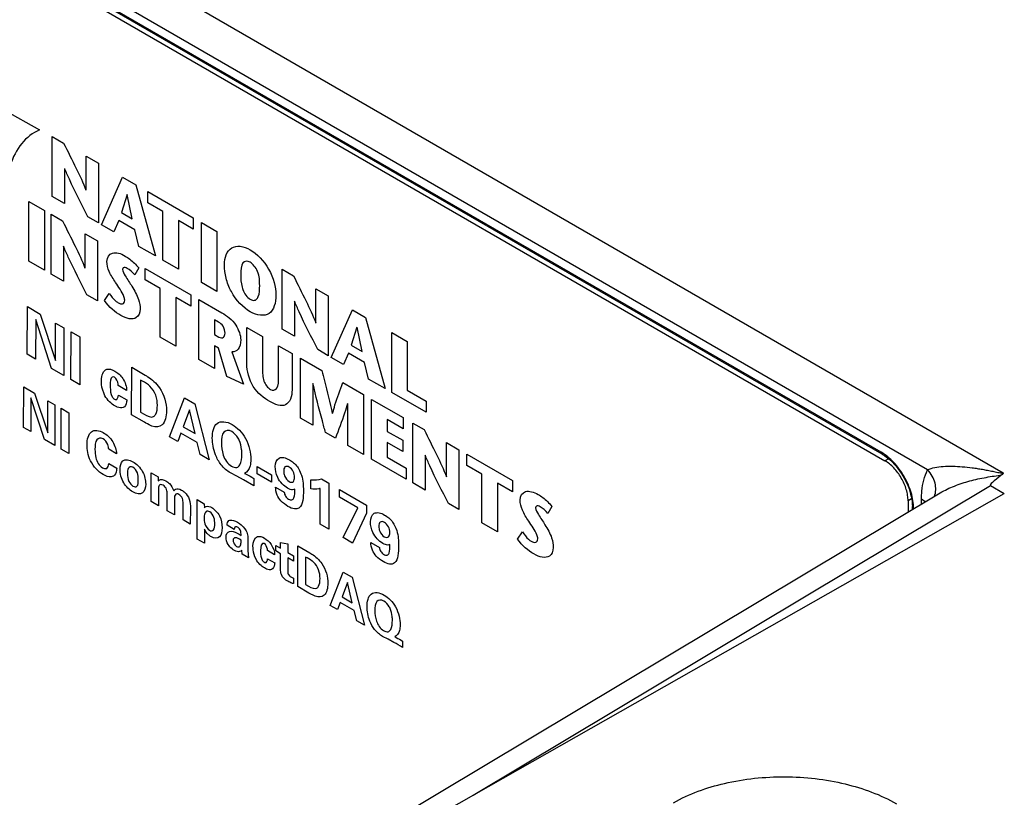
# Model space of a CAD drawing. Header units: inches. Extents: x 0 to 34, y 0 to 22.
# Tile 93 of 97: x 26.3 to 26.9, y 19.1 to 19.6. Entities that reach past the tile are written whole.
import ezdxf

# ---------------------------------------------------------------- set-up
doc = ezdxf.new("R2010")
doc.units = ezdxf.units.IN
doc.header["$LTSCALE"] = 1.87
doc.header["$MEASUREMENT"] = 0
doc.layers.get('0').update_dxf_attribs({"linetype": 'CONTINUOUS'})

msp = doc.modelspace()

# ---------------------------------------------------------------- linework, layer by layer
at = {"color": 7, "linetype": 'CONTINUOUS'}
for p, q in [((26.00945, 19.82616), (26.88902, 19.31831)), ((26.84347, 19.32001), (25.99875, 19.80774)), ((26.8155, 19.33065), (25.99828, 19.8025)), ((26.81601, 19.32952), (25.99879, 19.80138)), ((26.00436, 19.79517), (26.81778, 19.3255)), ((26.81994, 19.32675), (26.81778, 19.3255)), ((26.56984, 19.12428), (26.88131, 19.31051)), ((26.88131, 19.31051), (26.88964, 19.30571)), ((26.40295, 19.03822), (26.85109, 19.30617)), ((26.42322, 19.0411), (26.88964, 19.30571)), ((26.83386, 19.30264), (26.8317, 19.30139)), ((26.8317, 19.30139), (26.8317, 19.29458)), ((26.83979, 19.29941), (26.83979, 19.30234)), ((26.84206, 19.30077), (26.83979, 19.30234)), ((26.8343, 19.29613), (26.8343, 19.29804)), ((26.83502, 19.29656), (26.83502, 19.29684))]:
    msp.add_line(p, q, dxfattribs=at)
at = {"color": 40, "linetype": 'CONTINUOUS'}
for p, q in [((26.28732, 19.53668), (26.30884, 19.52467)), ((26.31646, 19.48466), (26.31646, 19.5207)), ((26.31646, 19.5207), (26.32328, 19.51676)), ((26.33684, 19.48829), (26.33684, 19.50893)), ((26.33684, 19.50893), (26.34424, 19.50466)), ((26.34424, 19.50466), (26.34424, 19.46863)), ((26.32386, 19.50149), (26.32386, 19.48039)), ((26.34613, 19.46754), (26.35883, 19.49624)), ((26.35883, 19.49624), (26.36672, 19.49168)), ((26.36672, 19.49168), (26.37858, 19.4488)), ((26.36151, 19.48584), (26.35807, 19.47495)), ((26.36463, 19.47116), (26.3616, 19.48579)), ((26.37397, 19.48075), (26.37397, 19.4875)), ((26.37397, 19.4875), (26.40139, 19.47167)), ((26.30238, 19.44557), (26.30238, 19.4816)), ((26.30238, 19.4816), (26.31179, 19.47617)), ((26.32386, 19.48039), (26.31646, 19.48466)), ((26.38297, 19.47555), (26.37397, 19.48075)), ((26.31179, 19.47617), (26.31179, 19.44014)), ((26.31584, 19.4378), (26.31584, 19.47384)), ((26.31584, 19.47384), (26.32266, 19.4699)), ((26.35807, 19.47495), (26.36463, 19.47116)), ((26.38297, 19.44626), (26.38297, 19.47555)), ((26.34424, 19.46863), (26.33795, 19.47226)), ((26.35348, 19.46329), (26.34613, 19.46754)), ((26.35647, 19.47016), (26.35348, 19.46329)), ((26.36614, 19.46457), (26.35647, 19.47016)), ((26.39238, 19.47012), (26.39238, 19.44083)), ((26.40139, 19.46492), (26.39238, 19.47012)), ((26.40139, 19.47167), (26.40139, 19.46492)), ((26.40621, 19.43285), (26.40621, 19.46888)), ((26.40621, 19.46888), (26.41561, 19.46345)), ((26.33621, 19.44143), (26.33621, 19.46207)), ((26.33621, 19.46207), (26.34361, 19.4578)), ((26.36859, 19.45456), (26.36614, 19.46457)), ((26.41561, 19.46345), (26.41561, 19.42742)), ((26.34361, 19.4578), (26.34361, 19.42176)), ((26.32323, 19.45463), (26.32323, 19.43353)), ((26.37858, 19.4488), (26.36859, 19.45456)), ((26.31179, 19.44014), (26.30238, 19.44557)), ((26.39238, 19.44083), (26.38297, 19.44626)), ((26.32323, 19.43353), (26.31584, 19.4378)), ((26.36849, 19.44161), (26.36608, 19.43734)), ((26.3724, 19.43443), (26.3724, 19.44118)), ((26.3724, 19.44118), (26.39982, 19.42535)), ((26.45483, 19.40477), (26.45483, 19.44081)), ((26.45483, 19.44081), (26.46165, 19.43687)), ((26.38141, 19.42923), (26.3724, 19.43443)), ((26.41561, 19.42742), (26.40621, 19.43285)), ((26.34794, 19.42192), (26.35079, 19.42624)), ((26.38141, 19.39994), (26.38141, 19.42923)), ((26.4752, 19.4084), (26.4752, 19.42905)), ((26.4752, 19.42905), (26.4826, 19.42477)), ((26.34361, 19.42176), (26.33732, 19.42539)), ((26.39081, 19.4238), (26.39081, 19.39451)), ((26.39982, 19.4186), (26.39081, 19.4238)), ((26.39982, 19.42535), (26.39982, 19.4186)), ((26.40466, 19.38651), (26.40466, 19.42255)), ((26.40466, 19.42255), (26.41857, 19.41452)), ((26.46223, 19.4216), (26.46223, 19.4005)), ((26.4826, 19.42477), (26.4826, 19.38874)), ((26.30141, 19.38962), (26.30147, 19.4183)), ((26.30147, 19.4183), (26.30918, 19.41383)), ((26.30918, 19.41383), (26.31845, 19.38585)), ((26.48447, 19.38766), (26.49717, 19.41636)), ((26.49717, 19.41636), (26.50506, 19.4118)), ((26.30648, 19.41051), (26.30643, 19.38671)), ((26.31606, 19.38113), (26.30648, 19.41051)), ((26.31845, 19.38585), (26.31849, 19.40842)), ((26.31849, 19.40842), (26.32345, 19.40555)), ((26.41407, 19.41037), (26.41407, 19.40152)), ((26.41657, 19.40893), (26.41407, 19.41037)), ((26.50506, 19.4118), (26.51692, 19.36892)), ((26.32345, 19.40555), (26.32339, 19.37687)), ((26.32774, 19.37435), (26.3278, 19.4031)), ((26.3278, 19.4031), (26.33313, 19.40001)), ((26.43361, 19.38376), (26.43361, 19.40579)), ((26.43361, 19.40579), (26.44302, 19.40036)), ((26.46223, 19.4005), (26.45483, 19.40477)), ((26.49985, 19.40596), (26.49642, 19.39507)), ((26.50297, 19.39129), (26.49994, 19.40591)), ((26.5208, 19.36668), (26.5208, 19.40272)), ((26.5208, 19.40272), (26.5302, 19.39729)), ((26.33313, 19.40001), (26.33307, 19.37126)), ((26.39081, 19.39451), (26.38141, 19.39994)), ((26.41407, 19.40152), (26.41674, 19.39997)), ((26.44302, 19.40036), (26.44302, 19.38152)), ((26.5302, 19.39729), (26.5302, 19.368)), ((26.41407, 19.39472), (26.41407, 19.38108)), ((26.41652, 19.39331), (26.41407, 19.39472)), ((26.42147, 19.37619), (26.41652, 19.39331)), ((26.42464, 19.39099), (26.43155, 19.37156)), ((26.45273, 19.37606), (26.45273, 19.39475)), ((26.45273, 19.39475), (26.46085, 19.39006)), ((26.46085, 19.39006), (26.46085, 19.36829)), ((26.4826, 19.38874), (26.47632, 19.39237)), ((26.49481, 19.39028), (26.49182, 19.38341)), ((26.50448, 19.3847), (26.49481, 19.39028)), ((26.49642, 19.39507), (26.50297, 19.39129)), ((26.30643, 19.38671), (26.30141, 19.38962)), ((26.41407, 19.38108), (26.40466, 19.38651)), ((26.46594, 19.35113), (26.46594, 19.38717)), ((26.46594, 19.38717), (26.47869, 19.3798)), ((26.49182, 19.38341), (26.48447, 19.38766)), ((26.50694, 19.37469), (26.50448, 19.3847)), ((26.32339, 19.37687), (26.31606, 19.38113)), ((26.36421, 19.35319), (26.36427, 19.38179)), ((26.36427, 19.38179), (26.37249, 19.37698)), ((26.33307, 19.37126), (26.32774, 19.37435)), ((26.36966, 19.37401), (26.36962, 19.35478)), ((26.43155, 19.37156), (26.42147, 19.37619)), ((26.49131, 19.37252), (26.50379, 19.36531)), ((26.51692, 19.36892), (26.50694, 19.37469)), ((26.29921, 19.34554), (26.29926, 19.37009)), ((26.29926, 19.37009), (26.30586, 19.36627)), ((26.30586, 19.36627), (26.3138, 19.34231)), ((26.36122, 19.36787), (26.35623, 19.37076)), ((26.47334, 19.37208), (26.47334, 19.34686)), ((26.54162, 19.35466), (26.5208, 19.36668)), ((26.5302, 19.368), (26.54162, 19.36141)), ((26.30355, 19.36342), (26.30351, 19.34305)), ((26.31175, 19.33826), (26.30355, 19.36342)), ((26.3138, 19.34231), (26.31384, 19.36164)), ((26.31384, 19.36164), (26.31808, 19.35918)), ((26.35629, 19.36505), (26.36131, 19.36214)), ((26.38697, 19.33999), (26.396, 19.36346)), ((26.396, 19.36346), (26.40233, 19.35979)), ((26.50379, 19.36531), (26.50379, 19.32928)), ((26.50872, 19.32643), (26.50872, 19.36247)), ((26.50872, 19.36247), (26.52767, 19.35153)), ((26.54162, 19.36141), (26.54162, 19.35466)), ((26.31808, 19.35918), (26.31803, 19.33463)), ((26.32178, 19.33245), (26.32183, 19.35707)), ((26.32183, 19.35707), (26.3264, 19.35442)), ((26.3264, 19.35442), (26.32634, 19.3298)), ((26.36962, 19.35478), (26.37172, 19.35348)), ((26.39902, 19.35607), (26.39531, 19.34599)), ((26.40243, 19.34186), (26.39902, 19.35607)), ((26.40233, 19.35979), (26.4109, 19.3261)), ((26.49438, 19.33471), (26.49438, 19.35993)), ((26.37195, 19.3487), (26.36421, 19.35319)), ((26.47334, 19.34686), (26.46594, 19.35113)), ((26.51812, 19.35029), (26.51812, 19.34319)), ((26.52767, 19.34478), (26.51812, 19.35029)), ((26.52767, 19.35153), (26.52767, 19.34478)), ((26.30351, 19.34305), (26.29921, 19.34554)), ((26.39531, 19.34599), (26.40243, 19.34186)), ((26.51812, 19.34319), (26.52744, 19.33781)), ((26.5335, 19.31212), (26.5335, 19.34816)), ((26.5335, 19.34816), (26.54032, 19.34422)), ((26.31803, 19.33463), (26.31175, 19.33826)), ((26.39205, 19.33704), (26.38697, 19.33999)), ((26.39392, 19.34215), (26.39205, 19.33704)), ((26.40376, 19.33644), (26.39392, 19.34215)), ((26.48689, 19.33903), (26.48096, 19.34246)), ((26.52744, 19.33781), (26.52744, 19.33106)), ((26.32634, 19.3298), (26.32178, 19.33245)), ((26.3551, 19.32967), (26.35044, 19.33238)), ((26.40554, 19.32921), (26.40376, 19.33644)), ((26.50379, 19.32928), (26.49438, 19.33471)), ((26.51812, 19.33644), (26.51812, 19.32775)), ((26.52744, 19.33106), (26.51812, 19.33644)), ((26.55387, 19.31575), (26.55387, 19.3364)), ((26.55387, 19.3364), (26.56128, 19.33212)), ((26.56128, 19.33212), (26.56128, 19.29609)), ((26.4109, 19.3261), (26.40554, 19.32921)), ((26.52958, 19.31438), (26.50872, 19.32643)), ((26.51812, 19.32775), (26.52958, 19.32113)), ((26.5409, 19.32895), (26.5409, 19.30785)), ((26.56605, 19.32262), (26.56605, 19.32937)), ((26.56605, 19.32937), (26.59347, 19.31354)), ((26.35046, 19.32377), (26.35526, 19.32098)), ((26.43988, 19.31755), (26.43989, 19.32203)), ((26.43989, 19.32203), (26.44842, 19.31708)), ((26.52958, 19.32113), (26.52958, 19.31438)), ((26.57506, 19.31742), (26.56605, 19.32262)), ((26.37594, 19.3182), (26.38015, 19.31575)), ((26.37608, 19.31489), (26.37594, 19.3182)), ((26.37605, 19.30096), (26.37608, 19.31489)), ((26.38015, 19.31575), (26.38029, 19.31346)), ((26.42764, 19.31619), (26.42371, 19.31823)), ((26.43166, 19.31406), (26.42764, 19.31619)), ((26.43778, 19.31043), (26.43166, 19.31406)), ((26.43779, 19.31491), (26.43778, 19.31043)), ((26.44841, 19.3126), (26.43988, 19.31755)), ((26.44842, 19.31708), (26.44841, 19.3126)), ((26.47222, 19.30856), (26.47222, 19.31407)), ((26.4786, 19.31455), (26.48303, 19.31197)), ((26.57506, 19.28813), (26.57506, 19.31742)), ((26.59347, 19.31354), (26.59347, 19.30679)), ((26.38046, 19.3085), (26.38044, 19.29842)), ((26.45095, 19.30962), (26.45614, 19.30661)), ((26.47778, 19.2873), (26.47783, 19.30884)), ((26.48303, 19.31197), (26.48298, 19.28429)), ((26.48934, 19.30367), (26.48935, 19.30827)), ((26.48935, 19.30827), (26.50562, 19.29883)), ((26.5409, 19.30785), (26.5335, 19.31212)), ((26.58447, 19.31199), (26.58447, 19.2827)), ((26.59347, 19.30679), (26.58447, 19.31199)), ((26.38562, 19.29541), (26.38564, 19.3056)), ((26.39003, 19.30146), (26.39001, 19.29286)), ((26.40361, 19.27837), (26.40366, 19.30211)), ((26.40366, 19.30211), (26.4079, 19.29965)), ((26.50038, 19.29726), (26.48934, 19.30367)), ((26.38044, 19.29842), (26.37605, 19.30096)), ((26.39001, 19.29286), (26.38562, 19.29541)), ((26.39519, 19.28986), (26.39521, 19.29994)), ((26.3996, 19.29699), (26.39958, 19.28731)), ((26.4079, 19.29965), (26.40802, 19.29714)), ((26.49156, 19.27931), (26.50038, 19.29726)), ((26.50562, 19.29883), (26.50561, 19.29391)), ((26.56128, 19.29609), (26.55499, 19.29971)), ((26.6172, 19.29804), (26.61479, 19.29377)), ((26.39958, 19.28731), (26.39519, 19.28986)), ((26.50561, 19.29391), (26.49731, 19.27597)), ((26.40808, 19.28435), (26.40806, 19.2758)), ((26.42604, 19.2842), (26.42177, 19.28668)), ((26.48298, 19.28429), (26.47778, 19.2873)), ((26.58447, 19.2827), (26.57506, 19.28813)), ((26.40806, 19.2758), (26.40361, 19.27837)), ((26.43016, 19.28058), (26.42996, 19.28298)), ((26.43428, 19.27843), (26.4343, 19.27152)), ((26.49731, 19.27597), (26.49156, 19.27931)), ((26.59664, 19.27835), (26.5995, 19.28268)), ((26.4307, 19.26926), (26.43056, 19.27169)), ((26.4343, 19.27152), (26.43464, 19.26697)), ((26.45031, 19.26896), (26.44604, 19.27144)), ((26.45103, 19.2712), (26.45104, 19.27453)), ((26.45104, 19.27453), (26.45389, 19.27287)), ((26.45389, 19.27287), (26.4539, 19.27623)), ((26.4539, 19.27623), (26.45823, 19.27555)), ((26.45823, 19.27555), (26.45823, 19.27035)), ((26.46435, 19.24973), (26.4644, 19.27422)), ((26.4644, 19.27422), (26.47144, 19.27011)), ((26.50828, 19.27636), (26.51347, 19.27334)), ((26.43464, 19.26697), (26.4307, 19.26926)), ((26.44609, 19.26655), (26.45039, 19.26406)), ((26.45389, 19.26954), (26.45103, 19.2712)), ((26.45387, 19.26013), (26.45389, 19.26954)), ((26.45822, 19.26703), (26.4582, 19.25929)), ((26.46175, 19.26498), (26.45822, 19.26703)), ((26.45823, 19.27035), (26.46176, 19.26831)), ((26.46176, 19.26831), (26.46175, 19.26498)), ((26.46901, 19.26756), (26.46898, 19.25109)), ((26.46017, 19.25559), (26.46164, 19.25484)), ((26.46164, 19.25484), (26.46163, 19.25155)), ((26.48385, 19.23842), (26.49159, 19.25851)), ((26.49159, 19.25851), (26.49701, 19.25537)), ((26.49701, 19.25537), (26.50435, 19.22653)), ((26.47097, 19.24589), (26.46435, 19.24973)), ((26.46898, 19.25109), (26.47078, 19.24998)), ((26.49417, 19.25219), (26.491, 19.24355)), ((26.49709, 19.24002), (26.49417, 19.25219)), ((26.4748, 19.24394), (26.47097, 19.24589)), ((26.491, 19.24355), (26.49709, 19.24002)), ((26.48821, 19.23589), (26.48385, 19.23842)), ((26.48981, 19.24026), (26.48821, 19.23589)), ((26.49824, 19.23538), (26.48981, 19.24026)), ((26.49976, 19.22919), (26.49824, 19.23538)), ((26.50435, 19.22653), (26.49976, 19.22919)), ((26.5187, 19.21803), (26.51534, 19.21978)), ((26.52215, 19.2162), (26.5187, 19.21803)), ((26.5274, 19.21693), (26.52739, 19.21309))]:
    msp.add_line(p, q, dxfattribs=at)
at = {"color": 7, "linetype": 'CONTINUOUS'}
msp.add_lwpolyline([(26.81601, 19.32952), (26.81635, 19.32932), (26.81753, 19.32857), (26.81871, 19.32773), (26.81989, 19.32679), (26.82107, 19.32576), (26.82223, 19.32465), (26.82337, 19.32346), (26.82448, 19.32219), (26.82556, 19.32086), (26.8266, 19.31946), (26.82759, 19.31801), (26.82853, 19.31651), (26.82941, 19.31498), (26.83023, 19.31341), (26.83098, 19.31183), (26.83166, 19.31023), (26.83227, 19.30863), (26.8328, 19.30703), (26.83325, 19.30545), (26.83362, 19.30389), (26.83391, 19.30236), (26.83412, 19.30087), (26.83425, 19.29943), (26.8343, 19.29804)], dxfattribs=at)
at = {"color": 40, "linetype": 'CONTINUOUS'}
msp.add_arc((26.37197, 18.9571), 0.29948, 58.73679, 59.90269, dxfattribs=at)
at = {"color": 7, "linetype": 'CONTINUOUS'}
msp.add_ellipse((30.01565, 21.15239), major_axis=(3.13443, 1.84179), ratio=0.007693, start_param=3.069133, end_param=3.145956, dxfattribs=at)
at = {"color": 40, "linetype": 'CONTINUOUS'}
for points in [[(26.30884, 19.52467), (26.30061, 19.52112), (26.29423, 19.51336), (26.29111, 19.50306)], [(26.36608, 19.43734), (26.36473, 19.43906), (26.36307, 19.44041), (26.36149, 19.44132)], [(26.4211, 19.43549), (26.42043, 19.4382), (26.42011, 19.44087), (26.42011, 19.44325)], [(26.42992, 19.43758), (26.42992, 19.43518), (26.43001, 19.4326), (26.43076, 19.42991)], [(26.44049, 19.42429), (26.44125, 19.42611), (26.44133, 19.42859), (26.44133, 19.43099)], [(26.35774, 19.41296), (26.35434, 19.41493), (26.35059, 19.41792), (26.34794, 19.42192)], [(26.45114, 19.42533), (26.45114, 19.42295), (26.45083, 19.42065), (26.45015, 19.41871)], [(26.38105, 19.36943), (26.3839, 19.36535), (26.38526, 19.35981), (26.38526, 19.35571)], [(26.35411, 19.35854), (26.35199, 19.35976), (26.3496, 19.36198), (26.3482, 19.36463)], [(26.35257, 19.36403), (26.35291, 19.36342), (26.35345, 19.36285), (26.35394, 19.36256)], [(26.37172, 19.35348), (26.37373, 19.35232), (26.37608, 19.3513), (26.3775, 19.35211)], [(26.47222, 19.31407), (26.47447, 19.31389), (26.47662, 19.31404), (26.4786, 19.31455)], [(26.39887, 19.30248), (26.39964, 19.30057), (26.3996, 19.2987), (26.3996, 19.29699)], [(26.61479, 19.29377), (26.61344, 19.29549), (26.61178, 19.29684), (26.6102, 19.29775)], [(26.42346, 19.28974), (26.42472, 19.29006), (26.42641, 19.28942), (26.42797, 19.28852)], [(26.42637, 19.28554), (26.42612, 19.28524), (26.42604, 19.28472), (26.42604, 19.2842)], [(26.42802, 19.28553), (26.4274, 19.28589), (26.42672, 19.28592), (26.42637, 19.28554)], [(26.4224, 19.27503), (26.42157, 19.27646), (26.4211, 19.2782), (26.42111, 19.27955)], [(26.60645, 19.26939), (26.60305, 19.27136), (26.5993, 19.27436), (26.59664, 19.27835)], [(26.42746, 19.27399), (26.42815, 19.2736), (26.42887, 19.27357), (26.42932, 19.2739)], [(26.44413, 19.27571), (26.44238, 19.27673), (26.44183, 19.2736), (26.44183, 19.27157)], [(26.44422, 19.26097), (26.44241, 19.26202), (26.44036, 19.26392), (26.43916, 19.26618)], [(26.4429, 19.26568), (26.44319, 19.26515), (26.44365, 19.26466), (26.44408, 19.26442)], [(26.47877, 19.26364), (26.48121, 19.26014), (26.48237, 19.2554), (26.48237, 19.25189)], [(26.47078, 19.24998), (26.4725, 19.24899), (26.47451, 19.24811), (26.47573, 19.24881)]]:
    msp.add_open_spline(points, degree=3, dxfattribs=at)
for points, knots in [([(26.32328, 19.51676), (26.32583, 19.51168), (26.3305, 19.50229), (26.33515, 19.49277), (26.33675, 19.48834)], [0, 0, 0, 0, 0.540196, 1, 1, 1, 1]), ([(26.33795, 19.47226), (26.33414, 19.47979), (26.32913, 19.48942), (26.3248, 19.49926), (26.32395, 19.50144)], [0, 0, 0, 0, 0.779702, 1, 1, 1, 1]), ([(26.32266, 19.4699), (26.3252, 19.46482), (26.32987, 19.45543), (26.33452, 19.44591), (26.33612, 19.44148)], [0, 0, 0, 0, 0.540196, 1, 1, 1, 1]), ([(26.42011, 19.44325), (26.42011, 19.44787), (26.42317, 19.45587), (26.43161, 19.45483), (26.43563, 19.45251)], [0, 0, 0, 0, 0.499267, 1, 1, 1, 1]), ([(26.33732, 19.42539), (26.33351, 19.43292), (26.32851, 19.44256), (26.32417, 19.4524), (26.32332, 19.45458)], [0, 0, 0, 0, 0.779699, 1, 1, 1, 1]), ([(26.34941, 19.44537), (26.34941, 19.44801), (26.35241, 19.45202), (26.35766, 19.45028), (26.36033, 19.44874)], [0, 0, 0, 0, 0.46208, 1, 1, 1, 1]), ([(26.43563, 19.45251), (26.43964, 19.4502), (26.44808, 19.44149), (26.45114, 19.42995), (26.45114, 19.42533)], [0, 0, 0, 0, 0.500736, 1, 1, 1, 1]), ([(26.35458, 19.43275), (26.35323, 19.4349), (26.35046, 19.43891), (26.34941, 19.44354), (26.34941, 19.44537)], [0, 0, 0, 0, 0.531712, 1, 1, 1, 1]), ([(26.36033, 19.44874), (26.36127, 19.4482), (26.36408, 19.44628), (26.36688, 19.44369), (26.36849, 19.44161)], [0, 0, 0, 0, 0.330976, 1, 1, 1, 1]), ([(26.43563, 19.445), (26.43394, 19.44597), (26.42996, 19.44519), (26.42992, 19.44022), (26.42992, 19.43758)], [0, 0, 0, 0, 0.424898, 1, 1, 1, 1]), ([(26.44133, 19.43099), (26.44133, 19.43363), (26.44129, 19.43865), (26.43731, 19.44402), (26.43563, 19.445)], [0, 0, 0, 0, 0.575102, 1, 1, 1, 1]), ([(26.36149, 19.44132), (26.36108, 19.44156), (26.35991, 19.44217), (26.35872, 19.44161), (26.35872, 19.44071)], [0, 0, 0, 0, 0.339928, 1, 1, 1, 1]), ([(26.35872, 19.44071), (26.35872, 19.43952), (26.36105, 19.43562), (26.36311, 19.43264), (26.36439, 19.43054)], [0, 0, 0, 0, 0.371998, 1, 1, 1, 1]), ([(26.36006, 19.42212), (26.36006, 19.42283), (26.35903, 19.42673), (26.3563, 19.43003), (26.35458, 19.43275)], [0, 0, 0, 0, 0.211467, 1, 1, 1, 1]), ([(26.43563, 19.41524), (26.43152, 19.41761), (26.42488, 19.4244), (26.42178, 19.43273), (26.4211, 19.43549)], [0, 0, 0, 0, 0.662489, 1, 1, 1, 1]), ([(26.46165, 19.43687), (26.4642, 19.43179), (26.46886, 19.4224), (26.47351, 19.41288), (26.47511, 19.40845)], [0, 0, 0, 0, 0.540196, 1, 1, 1, 1]), ([(26.35079, 19.42624), (26.35191, 19.4246), (26.35364, 19.42236), (26.3556, 19.42094), (26.35614, 19.42063)], [0, 0, 0, 0, 0.726527, 1, 1, 1, 1]), ([(26.36439, 19.43054), (26.36592, 19.428), (26.36861, 19.42337), (26.36938, 19.41862), (26.36938, 19.41685)], [0, 0, 0, 0, 0.577611, 1, 1, 1, 1]), ([(26.43076, 19.42991), (26.43089, 19.42945), (26.43141, 19.42782), (26.43279, 19.42492), (26.43471, 19.42329), (26.43563, 19.42276)], [0, 0, 0, 0, 0.162503, 0.577336, 1, 1, 1, 1]), ([(26.35614, 19.42063), (26.35706, 19.4201), (26.35906, 19.41937), (26.36006, 19.42105), (26.36006, 19.42212)], [0, 0, 0, 0, 0.497601, 1, 1, 1, 1]), ([(26.43563, 19.42276), (26.43655, 19.42223), (26.43846, 19.42165), (26.43985, 19.42295), (26.44037, 19.42398), (26.44049, 19.42429)], [0, 0, 0, 0, 0.422664, 0.837497, 1, 1, 1, 1]), ([(26.47632, 19.39237), (26.4725, 19.3999), (26.4675, 19.40953), (26.46317, 19.41937), (26.46232, 19.42155)], [0, 0, 0, 0, 0.779687, 1, 1, 1, 1]), ([(26.36938, 19.41685), (26.36938, 19.41451), (26.36701, 19.40956), (26.36107, 19.41104), (26.35774, 19.41296)], [0, 0, 0, 0, 0.378613, 1, 1, 1, 1]), ([(26.41857, 19.41452), (26.42148, 19.41284), (26.42725, 19.40877), (26.4299, 19.40095), (26.4299, 19.39835)], [0, 0, 0, 0, 0.563614, 1, 1, 1, 1]), ([(26.45015, 19.41871), (26.44947, 19.41674), (26.44638, 19.41199), (26.43973, 19.41287), (26.43563, 19.41524)], [0, 0, 0, 0, 0.337527, 1, 1, 1, 1]), ([(26.42049, 19.40224), (26.42049, 19.40351), (26.4198, 19.40664), (26.4175, 19.40839), (26.41657, 19.40893)], [0, 0, 0, 0, 0.539262, 1, 1, 1, 1]), ([(26.41674, 19.39997), (26.41777, 19.39938), (26.4198, 19.39926), (26.42049, 19.40119), (26.42049, 19.40224)], [0, 0, 0, 0, 0.531638, 1, 1, 1, 1]), ([(26.4299, 19.39835), (26.4299, 19.39606), (26.42907, 19.39214), (26.42611, 19.39098), (26.42464, 19.39099)], [0, 0, 0, 0, 0.546985, 1, 1, 1, 1]), ([(26.34601, 19.3738), (26.34602, 19.37692), (26.34772, 19.38178), (26.35243, 19.38048), (26.35415, 19.37948)], [0, 0, 0, 0, 0.611738, 1, 1, 1, 1]), ([(26.35415, 19.37948), (26.35581, 19.37852), (26.35957, 19.37531), (26.36121, 19.37001), (26.36122, 19.36787)], [0, 0, 0, 0, 0.473019, 1, 1, 1, 1]), ([(26.44739, 19.36118), (26.44396, 19.36316), (26.43608, 19.36913), (26.43361, 19.37969), (26.43361, 19.38376)], [0, 0, 0, 0, 0.493059, 1, 1, 1, 1]), ([(26.44302, 19.38152), (26.44302, 19.38007), (26.44309, 19.37746), (26.44365, 19.37371), (26.4453, 19.37025), (26.447, 19.36892), (26.44783, 19.36844)], [0, 0, 0, 0, 0.329093, 0.581891, 0.781441, 1, 1, 1, 1]), ([(26.47869, 19.3798), (26.47923, 19.37777), (26.48151, 19.36912), (26.48364, 19.36048), (26.48506, 19.35394)], [0, 0, 0, 0, 0.235723, 1, 1, 1, 1]), ([(26.3482, 19.36463), (26.34705, 19.36682), (26.34613, 19.37017), (26.34601, 19.37303), (26.34601, 19.3738)], [0, 0, 0, 0, 0.724638, 1, 1, 1, 1]), ([(26.35401, 19.37575), (26.35349, 19.37605), (26.35126, 19.37609), (26.35131, 19.37288), (26.35131, 19.37092)], [0, 0, 0, 0, 0.233879, 1, 1, 1, 1]), ([(26.35623, 19.37076), (26.35621, 19.37107), (26.3561, 19.37262), (26.35509, 19.37512), (26.35401, 19.37575)], [0, 0, 0, 0, 0.191827, 1, 1, 1, 1]), ([(26.37523, 19.37039), (26.37493, 19.37065), (26.37311, 19.37218), (26.37122, 19.37319), (26.36966, 19.37401)], [0, 0, 0, 0, 0.165732, 1, 1, 1, 1]), ([(26.37249, 19.37698), (26.37299, 19.37669), (26.37594, 19.3749), (26.37907, 19.37227), (26.38105, 19.36943)], [0, 0, 0, 0, 0.168413, 1, 1, 1, 1]), ([(26.44783, 19.36844), (26.44926, 19.36762), (26.45281, 19.36875), (26.45273, 19.37342), (26.45273, 19.37606)], [0, 0, 0, 0, 0.384379, 1, 1, 1, 1]), ([(26.48516, 19.35389), (26.48564, 19.35563), (26.48751, 19.36202), (26.48971, 19.36808), (26.49131, 19.37252)], [0, 0, 0, 0, 0.27066, 1, 1, 1, 1]), ([(26.35131, 19.37092), (26.35131, 19.37051), (26.35138, 19.36838), (26.35157, 19.36587), (26.35257, 19.36403)], [0, 0, 0, 0, 0.19266, 1, 1, 1, 1]), ([(26.37975, 19.3589), (26.37976, 19.36079), (26.37939, 19.36482), (26.37669, 19.36907), (26.37523, 19.37039)], [0, 0, 0, 0, 0.519479, 1, 1, 1, 1]), ([(26.46085, 19.36829), (26.46085, 19.36416), (26.45826, 19.35679), (26.45067, 19.35929), (26.44739, 19.36118)], [0, 0, 0, 0, 0.521278, 1, 1, 1, 1]), ([(26.48096, 19.34246), (26.48033, 19.3448), (26.47764, 19.35469), (26.47512, 19.36456), (26.47343, 19.37203)], [0, 0, 0, 0, 0.237351, 1, 1, 1, 1]), ([(26.35394, 19.36256), (26.35414, 19.36245), (26.35559, 19.36184), (26.35621, 19.36368), (26.35629, 19.36505)], [0, 0, 0, 0, 0.134405, 1, 1, 1, 1]), ([(26.36131, 19.36214), (26.36129, 19.36171), (26.36118, 19.35961), (26.36022, 19.35798), (26.35906, 19.35753)], [0, 0, 0, 0, 0.200055, 1, 1, 1, 1]), ([(26.35906, 19.35753), (26.35811, 19.35713), (26.35637, 19.35733), (26.35461, 19.35824), (26.35411, 19.35854)], [0, 0, 0, 0, 0.712186, 1, 1, 1, 1]), ([(26.38526, 19.35571), (26.38525, 19.35219), (26.38399, 19.34612), (26.37878, 19.34555), (26.37642, 19.34642)], [0, 0, 0, 0, 0.560334, 1, 1, 1, 1]), ([(26.3775, 19.35211), (26.37802, 19.35241), (26.3794, 19.35409), (26.37975, 19.35687), (26.37975, 19.3589)], [0, 0, 0, 0, 0.292564, 1, 1, 1, 1]), ([(26.4943, 19.35998), (26.49371, 19.35804), (26.49144, 19.35087), (26.48883, 19.34402), (26.48689, 19.33903)], [0, 0, 0, 0, 0.267506, 1, 1, 1, 1]), ([(26.37642, 19.34642), (26.37618, 19.34651), (26.3747, 19.34711), (26.37319, 19.34798), (26.37195, 19.3487)], [0, 0, 0, 0, 0.166368, 1, 1, 1, 1]), ([(26.41281, 19.33913), (26.41282, 19.34279), (26.41437, 19.3501), (26.42148, 19.34923), (26.42481, 19.3473)], [0, 0, 0, 0, 0.488139, 1, 1, 1, 1]), ([(26.33742, 19.33514), (26.33743, 19.33842), (26.33877, 19.34456), (26.34461, 19.34392), (26.34719, 19.34242)], [0, 0, 0, 0, 0.524588, 1, 1, 1, 1]), ([(26.42459, 19.34306), (26.42272, 19.34415), (26.41861, 19.34355), (26.41832, 19.33874), (26.41831, 19.3363)], [0, 0, 0, 0, 0.469733, 1, 1, 1, 1]), ([(26.42906, 19.33781), (26.42888, 19.33823), (26.4278, 19.3404), (26.42597, 19.34226), (26.42459, 19.34306)], [0, 0, 0, 0, 0.192139, 1, 1, 1, 1]), ([(26.42481, 19.3473), (26.42769, 19.34563), (26.43435, 19.33901), (26.436, 19.33015), (26.43599, 19.32636)], [0, 0, 0, 0, 0.467158, 1, 1, 1, 1]), ([(26.54032, 19.34422), (26.54287, 19.33914), (26.54754, 19.32975), (26.55219, 19.32023), (26.55379, 19.3158)], [0, 0, 0, 0, 0.540196, 1, 1, 1, 1]), ([(26.34701, 19.33869), (26.34556, 19.33953), (26.3423, 19.33861), (26.3422, 19.33453), (26.34219, 19.33233)], [0, 0, 0, 0, 0.431329, 1, 1, 1, 1]), ([(26.35044, 19.33238), (26.35036, 19.33328), (26.35008, 19.33563), (26.3481, 19.33806), (26.34701, 19.33869)], [0, 0, 0, 0, 0.40549, 1, 1, 1, 1]), ([(26.34719, 19.34242), (26.3492, 19.34126), (26.35341, 19.33756), (26.3551, 19.33182), (26.3551, 19.32967)], [0, 0, 0, 0, 0.519162, 1, 1, 1, 1]), ([(26.42371, 19.31823), (26.42178, 19.31935), (26.41809, 19.32236), (26.41371, 19.33038), (26.4128, 19.33604), (26.41281, 19.33913)], [0, 0, 0, 0, 0.311624, 0.567219, 1, 1, 1, 1]), ([(26.43059, 19.32957), (26.43059, 19.33047), (26.43051, 19.33305), (26.42985, 19.33598), (26.42906, 19.33781)], [0, 0, 0, 0, 0.353048, 1, 1, 1, 1]), ([(26.34711, 19.31717), (26.34434, 19.31878), (26.33845, 19.32485), (26.33741, 19.33221), (26.33742, 19.33514)], [0, 0, 0, 0, 0.522007, 1, 1, 1, 1]), ([(26.34219, 19.33233), (26.34219, 19.33074), (26.34236, 19.32802), (26.34383, 19.32374), (26.3457, 19.32187), (26.34662, 19.32133)], [0, 0, 0, 0, 0.438827, 0.710527, 1, 1, 1, 1]), ([(26.41831, 19.3363), (26.41831, 19.334), (26.41868, 19.33024), (26.42114, 19.32485), (26.4233, 19.32292), (26.42438, 19.3223)], [0, 0, 0, 0, 0.491481, 0.734829, 1, 1, 1, 1]), ([(26.3573, 19.32027), (26.3573, 19.32241), (26.35831, 19.3269), (26.36281, 19.32622), (26.36501, 19.32495)], [0, 0, 0, 0, 0.457787, 1, 1, 1, 1]), ([(26.36501, 19.32495), (26.36711, 19.32372), (26.37159, 19.31944), (26.37271, 19.31369), (26.3727, 19.31147)], [0, 0, 0, 0, 0.523543, 1, 1, 1, 1]), ([(26.42438, 19.3223), (26.42548, 19.32166), (26.42769, 19.321), (26.4303, 19.32358), (26.43059, 19.32714), (26.43059, 19.32957)], [0, 0, 0, 0, 0.262294, 0.4987, 1, 1, 1, 1]), ([(26.43599, 19.32636), (26.43599, 19.32494), (26.43568, 19.32117), (26.4338, 19.31866), (26.43222, 19.31786)], [0, 0, 0, 0, 0.362527, 1, 1, 1, 1]), ([(26.4507, 19.32196), (26.4507, 19.32428), (26.45238, 19.32855), (26.457, 19.32739), (26.45921, 19.32611)], [0, 0, 0, 0, 0.477193, 1, 1, 1, 1]), ([(26.45921, 19.32611), (26.46087, 19.32515), (26.46305, 19.32339), (26.46462, 19.32096), (26.46489, 19.3205)], [0, 0, 0, 0, 0.814201, 1, 1, 1, 1]), ([(26.55499, 19.29971), (26.55118, 19.30725), (26.54618, 19.31688), (26.54184, 19.32672), (26.54099, 19.3289)], [0, 0, 0, 0, 0.779686, 1, 1, 1, 1]), ([(26.34662, 19.32133), (26.34754, 19.3208), (26.34972, 19.32035), (26.35042, 19.32251), (26.35046, 19.32377)], [0, 0, 0, 0, 0.455244, 1, 1, 1, 1]), ([(26.35526, 19.32098), (26.35523, 19.32058), (26.35511, 19.31858), (26.35434, 19.31693), (26.35333, 19.31632)], [0, 0, 0, 0, 0.198246, 1, 1, 1, 1]), ([(26.36488, 19.30683), (26.36297, 19.30794), (26.3586, 19.31198), (26.35729, 19.31786), (26.3573, 19.32027)], [0, 0, 0, 0, 0.477562, 1, 1, 1, 1]), ([(26.365, 19.32159), (26.36385, 19.32225), (26.3617, 19.32146), (26.36178, 19.31882), (26.36178, 19.31764)], [0, 0, 0, 0, 0.530187, 1, 1, 1, 1]), ([(26.36825, 19.31426), (26.36826, 19.31547), (26.36826, 19.31809), (26.36605, 19.32097), (26.365, 19.32159)], [0, 0, 0, 0, 0.498775, 1, 1, 1, 1]), ([(26.45807, 19.30898), (26.45591, 19.31023), (26.45167, 19.31469), (26.45069, 19.32001), (26.4507, 19.32196)], [0, 0, 0, 0, 0.561744, 1, 1, 1, 1]), ([(26.45913, 19.32167), (26.45818, 19.32222), (26.45618, 19.32236), (26.45579, 19.32027), (26.45579, 19.31924)], [0, 0, 0, 0, 0.515409, 1, 1, 1, 1]), ([(26.45579, 19.31924), (26.45579, 19.31837), (26.45602, 19.31604), (26.45796, 19.31362), (26.45901, 19.313)], [0, 0, 0, 0, 0.416324, 1, 1, 1, 1]), ([(26.46232, 19.31561), (26.46232, 19.31666), (26.46193, 19.31916), (26.46, 19.32117), (26.45913, 19.32167)], [0, 0, 0, 0, 0.512368, 1, 1, 1, 1]), ([(26.46489, 19.3205), (26.46557, 19.31931), (26.46753, 19.31475), (26.46765, 19.31055), (26.46764, 19.30772)], [0, 0, 0, 0, 0.280332, 1, 1, 1, 1]), ([(26.35333, 19.31632), (26.35289, 19.31605), (26.3511, 19.31542), (26.34873, 19.31623), (26.34711, 19.31717)], [0, 0, 0, 0, 0.281709, 1, 1, 1, 1]), ([(26.36178, 19.31764), (26.36177, 19.31621), (26.36183, 19.31333), (26.36414, 19.31076), (26.36503, 19.31024)], [0, 0, 0, 0, 0.58045, 1, 1, 1, 1]), ([(26.36503, 19.31024), (26.36589, 19.30975), (26.36827, 19.30964), (26.36825, 19.31267), (26.36825, 19.31426)], [0, 0, 0, 0, 0.382657, 1, 1, 1, 1]), ([(26.38029, 19.31346), (26.38045, 19.31362), (26.3815, 19.31461), (26.38342, 19.31423), (26.38489, 19.31338)], [0, 0, 0, 0, 0.153522, 1, 1, 1, 1]), ([(26.38489, 19.31338), (26.38561, 19.31296), (26.38754, 19.31161), (26.38911, 19.30896), (26.38956, 19.30743)], [0, 0, 0, 0, 0.378388, 1, 1, 1, 1]), ([(26.43222, 19.31786), (26.43257, 19.31774), (26.43442, 19.31691), (26.43629, 19.31587), (26.43779, 19.31491)], [0, 0, 0, 0, 0.189513, 1, 1, 1, 1]), ([(26.45901, 19.313), (26.45999, 19.31244), (26.46199, 19.31245), (26.46232, 19.31458), (26.46232, 19.31561)], [0, 0, 0, 0, 0.521402, 1, 1, 1, 1]), ([(26.3727, 19.31147), (26.3727, 19.30922), (26.37151, 19.30477), (26.36701, 19.3056), (26.36488, 19.30683)], [0, 0, 0, 0, 0.478016, 1, 1, 1, 1]), ([(26.3832, 19.31079), (26.38229, 19.31131), (26.38046, 19.31133), (26.38046, 19.3093), (26.38046, 19.3085)], [0, 0, 0, 0, 0.567108, 1, 1, 1, 1]), ([(26.38564, 19.3056), (26.38564, 19.3064), (26.38571, 19.30828), (26.38402, 19.31031), (26.3832, 19.31079)], [0, 0, 0, 0, 0.460829, 1, 1, 1, 1]), ([(26.38956, 19.30743), (26.38984, 19.30788), (26.39094, 19.30912), (26.39303, 19.30862), (26.39434, 19.30786)], [0, 0, 0, 0, 0.311078, 1, 1, 1, 1]), ([(26.39434, 19.30786), (26.39499, 19.30748), (26.39676, 19.30621), (26.39834, 19.30392), (26.39887, 19.30248)], [0, 0, 0, 0, 0.368486, 1, 1, 1, 1]), ([(26.45836, 19.29805), (26.45693, 19.29888), (26.45444, 19.30064), (26.45141, 19.30516), (26.45094, 19.30817), (26.45095, 19.30962)], [0, 0, 0, 0, 0.39104, 0.656793, 1, 1, 1, 1]), ([(26.46241, 19.30837), (26.46203, 19.30819), (26.46076, 19.30782), (26.45913, 19.30837), (26.45807, 19.30898)], [0, 0, 0, 0, 0.328354, 1, 1, 1, 1]), ([(26.45864, 19.30245), (26.45938, 19.30203), (26.46089, 19.30157), (26.46253, 19.30377), (26.46246, 19.30651), (26.46241, 19.30837)], [0, 0, 0, 0, 0.245424, 0.468178, 1, 1, 1, 1]), ([(26.46764, 19.30772), (26.46763, 19.30364), (26.46746, 19.29882), (26.46499, 19.29709), (26.46489, 19.29703)], [0, 0, 0, 0, 0.961549, 1, 1, 1, 1]), ([(26.47783, 19.30884), (26.47753, 19.30875), (26.47576, 19.30838), (26.47384, 19.30838), (26.47222, 19.30856)], [0, 0, 0, 0, 0.177105, 1, 1, 1, 1]), ([(26.59812, 19.3018), (26.59812, 19.30445), (26.60112, 19.30845), (26.60637, 19.30671), (26.60904, 19.30517)], [0, 0, 0, 0, 0.462109, 1, 1, 1, 1]), ([(26.39272, 19.30527), (26.39179, 19.3058), (26.38974, 19.30532), (26.39003, 19.30268), (26.39003, 19.30146)], [0, 0, 0, 0, 0.465401, 1, 1, 1, 1]), ([(26.39521, 19.29994), (26.39521, 19.30083), (26.39525, 19.30283), (26.3935, 19.30481), (26.39272, 19.30527)], [0, 0, 0, 0, 0.494204, 1, 1, 1, 1]), ([(26.45614, 19.30661), (26.4562, 19.30586), (26.45668, 19.30406), (26.45803, 19.30281), (26.45864, 19.30245)], [0, 0, 0, 0, 0.50273, 1, 1, 1, 1]), ([(26.60329, 19.28918), (26.60194, 19.29133), (26.59917, 19.29534), (26.59812, 19.29997), (26.59812, 19.3018)], [0, 0, 0, 0, 0.531758, 1, 1, 1, 1]), ([(26.60904, 19.30517), (26.60998, 19.30463), (26.61279, 19.30271), (26.61559, 19.30012), (26.6172, 19.29804)], [0, 0, 0, 0, 0.330968, 1, 1, 1, 1]), ([(26.41131, 19.29478), (26.41049, 19.29526), (26.40821, 19.29527), (26.40789, 19.29254), (26.40788, 19.29093)], [0, 0, 0, 0, 0.369462, 1, 1, 1, 1]), ([(26.40802, 19.29714), (26.40832, 19.29757), (26.40948, 19.29853), (26.41139, 19.29797), (26.41256, 19.29729)], [0, 0, 0, 0, 0.341358, 1, 1, 1, 1]), ([(26.41256, 19.29729), (26.41421, 19.29633), (26.41801, 19.29227), (26.41873, 19.28732), (26.41872, 19.28515)], [0, 0, 0, 0, 0.467445, 1, 1, 1, 1]), ([(26.46489, 19.29703), (26.46416, 19.29657), (26.46212, 19.29613), (26.45968, 19.29729), (26.45836, 19.29805)], [0, 0, 0, 0, 0.445063, 1, 1, 1, 1]), ([(26.6102, 19.29775), (26.60979, 19.29799), (26.60862, 19.2986), (26.60743, 19.29804), (26.60743, 19.29714)], [0, 0, 0, 0, 0.340385, 1, 1, 1, 1]), ([(26.60743, 19.29714), (26.60743, 19.29595), (26.60976, 19.29205), (26.61182, 19.28907), (26.6131, 19.28697)], [0, 0, 0, 0, 0.372084, 1, 1, 1, 1]), ([(26.40788, 19.29093), (26.40788, 19.28989), (26.40791, 19.28743), (26.40996, 19.28435), (26.41111, 19.28368)], [0, 0, 0, 0, 0.437543, 1, 1, 1, 1]), ([(26.4143, 19.28751), (26.41431, 19.2887), (26.41426, 19.29117), (26.41232, 19.2942), (26.41131, 19.29478)], [0, 0, 0, 0, 0.507921, 1, 1, 1, 1]), ([(26.42177, 19.28668), (26.42178, 19.28695), (26.42185, 19.28842), (26.42259, 19.28953), (26.42346, 19.28974)], [0, 0, 0, 0, 0.184508, 1, 1, 1, 1]), ([(26.50803, 19.28869), (26.50804, 19.29102), (26.50971, 19.29529), (26.51434, 19.29413), (26.51655, 19.29285)], [0, 0, 0, 0, 0.477215, 1, 1, 1, 1]), ([(26.51655, 19.29285), (26.5182, 19.29189), (26.5214, 19.2893), (26.52485, 19.28195), (26.52498, 19.27729), (26.52498, 19.27445)], [0, 0, 0, 0, 0.303934, 0.548955, 1, 1, 1, 1]), ([(26.60877, 19.27855), (26.60877, 19.27926), (26.60774, 19.28316), (26.60501, 19.28646), (26.60329, 19.28918)], [0, 0, 0, 0, 0.211504, 1, 1, 1, 1]), ([(26.41223, 19.27974), (26.41164, 19.28007), (26.41007, 19.28117), (26.40867, 19.2831), (26.40808, 19.28435)], [0, 0, 0, 0, 0.370772, 1, 1, 1, 1]), ([(26.41111, 19.28368), (26.41202, 19.28315), (26.41415, 19.28352), (26.4143, 19.2861), (26.4143, 19.28751)], [0, 0, 0, 0, 0.426944, 1, 1, 1, 1]), ([(26.41872, 19.28515), (26.41872, 19.28292), (26.41795, 19.27871), (26.41403, 19.27869), (26.41223, 19.27974)], [0, 0, 0, 0, 0.516825, 1, 1, 1, 1]), ([(26.42797, 19.28852), (26.42835, 19.2883), (26.43023, 19.28711), (26.43227, 19.28514), (26.43326, 19.28324)], [0, 0, 0, 0, 0.200841, 1, 1, 1, 1]), ([(26.42996, 19.28298), (26.42987, 19.28331), (26.42944, 19.28438), (26.42857, 19.28522), (26.42802, 19.28553)], [0, 0, 0, 0, 0.318592, 1, 1, 1, 1]), ([(26.51541, 19.27572), (26.51324, 19.27697), (26.50901, 19.28143), (26.50803, 19.28675), (26.50803, 19.28869)], [0, 0, 0, 0, 0.561887, 1, 1, 1, 1]), ([(26.51647, 19.28841), (26.51552, 19.28896), (26.51351, 19.2891), (26.51312, 19.28701), (26.51312, 19.28598)], [0, 0, 0, 0, 0.515179, 1, 1, 1, 1]), ([(26.51312, 19.28598), (26.51312, 19.28511), (26.51336, 19.28278), (26.51529, 19.28035), (26.51635, 19.27974)], [0, 0, 0, 0, 0.416255, 1, 1, 1, 1]), ([(26.51966, 19.28235), (26.51966, 19.2834), (26.51926, 19.28589), (26.51733, 19.2879), (26.51647, 19.28841)], [0, 0, 0, 0, 0.51231, 1, 1, 1, 1]), ([(26.6131, 19.28697), (26.61463, 19.28443), (26.61732, 19.2798), (26.61809, 19.27505), (26.61809, 19.27328)], [0, 0, 0, 0, 0.577624, 1, 1, 1, 1]), ([(26.42111, 19.27955), (26.42111, 19.27995), (26.42128, 19.28207), (26.42285, 19.28312), (26.42427, 19.28305)], [0, 0, 0, 0, 0.182299, 1, 1, 1, 1]), ([(26.42427, 19.28305), (26.42569, 19.28297), (26.42776, 19.28196), (26.42974, 19.28083), (26.43016, 19.28058)], [0, 0, 0, 0, 0.786746, 1, 1, 1, 1]), ([(26.43016, 19.27766), (26.429, 19.27845), (26.42691, 19.27979), (26.42535, 19.27858), (26.42535, 19.27766)], [0, 0, 0, 0, 0.59406, 1, 1, 1, 1]), ([(26.42535, 19.27766), (26.42535, 19.27679), (26.42604, 19.275), (26.42715, 19.27418), (26.42746, 19.27399)], [0, 0, 0, 0, 0.702234, 1, 1, 1, 1]), ([(26.42932, 19.2739), (26.42989, 19.27437), (26.43015, 19.27579), (26.43015, 19.27724), (26.43016, 19.27766)], [0, 0, 0, 0, 0.707224, 1, 1, 1, 1]), ([(26.43326, 19.28324), (26.43351, 19.28276), (26.43415, 19.28108), (26.43429, 19.27947), (26.43428, 19.27843)], [0, 0, 0, 0, 0.297165, 1, 1, 1, 1]), ([(26.43729, 19.27403), (26.4373, 19.27671), (26.43875, 19.28087), (26.44279, 19.27975), (26.44426, 19.2789)], [0, 0, 0, 0, 0.611768, 1, 1, 1, 1]), ([(26.44426, 19.2789), (26.44568, 19.27808), (26.44889, 19.27533), (26.4503, 19.27079), (26.45031, 19.26896)], [0, 0, 0, 0, 0.473, 1, 1, 1, 1]), ([(26.51635, 19.27974), (26.51732, 19.27917), (26.51932, 19.27918), (26.51965, 19.28131), (26.51966, 19.28235)], [0, 0, 0, 0, 0.521391, 1, 1, 1, 1]), ([(26.5995, 19.28268), (26.60062, 19.28103), (26.60235, 19.27879), (26.60431, 19.27737), (26.60485, 19.27706)], [0, 0, 0, 0, 0.726641, 1, 1, 1, 1]), ([(26.60485, 19.27706), (26.60577, 19.27653), (26.60777, 19.2758), (26.60877, 19.27748), (26.60877, 19.27855)], [0, 0, 0, 0, 0.497514, 1, 1, 1, 1]), ([(26.4261, 19.27152), (26.42563, 19.27179), (26.42432, 19.27262), (26.42301, 19.274), (26.4224, 19.27503)], [0, 0, 0, 0, 0.356406, 1, 1, 1, 1]), ([(26.43056, 19.27169), (26.4302, 19.2713), (26.42904, 19.27041), (26.42721, 19.27087), (26.4261, 19.27152)], [0, 0, 0, 0, 0.360692, 1, 1, 1, 1]), ([(26.43916, 19.26618), (26.43818, 19.26807), (26.4374, 19.27093), (26.43729, 19.27338), (26.43729, 19.27403)], [0, 0, 0, 0, 0.724785, 1, 1, 1, 1]), ([(26.44183, 19.27157), (26.44183, 19.27122), (26.44189, 19.2694), (26.44205, 19.26725), (26.4429, 19.26568)], [0, 0, 0, 0, 0.192709, 1, 1, 1, 1]), ([(26.44604, 19.27144), (26.44602, 19.2717), (26.44593, 19.27303), (26.44506, 19.27517), (26.44413, 19.27571)], [0, 0, 0, 0, 0.191616, 1, 1, 1, 1]), ([(26.5157, 19.26479), (26.51427, 19.26562), (26.51178, 19.26738), (26.50875, 19.2719), (26.50828, 19.27491), (26.50828, 19.27636)], [0, 0, 0, 0, 0.390955, 0.656759, 1, 1, 1, 1]), ([(26.51347, 19.27334), (26.51353, 19.27259), (26.51402, 19.2708), (26.51536, 19.26955), (26.51598, 19.26919)], [0, 0, 0, 0, 0.502439, 1, 1, 1, 1]), ([(26.51974, 19.27511), (26.51936, 19.27493), (26.5181, 19.27455), (26.51646, 19.27511), (26.51541, 19.27572)], [0, 0, 0, 0, 0.328184, 1, 1, 1, 1]), ([(26.52498, 19.27445), (26.52497, 19.27038), (26.52474, 19.26418), (26.51959, 19.26279), (26.51701, 19.26403), (26.5157, 19.26479)], [0, 0, 0, 0, 0.584718, 0.78253, 1, 1, 1, 1]), ([(26.51598, 19.26919), (26.51671, 19.26877), (26.51822, 19.26831), (26.51986, 19.2705), (26.51979, 19.27325), (26.51974, 19.27511)], [0, 0, 0, 0, 0.245335, 0.468094, 1, 1, 1, 1]), ([(26.61809, 19.27328), (26.61809, 19.27094), (26.61572, 19.26599), (26.60978, 19.26747), (26.60645, 19.26939)], [0, 0, 0, 0, 0.378649, 1, 1, 1, 1]), ([(26.44408, 19.26442), (26.44425, 19.26432), (26.4455, 19.2638), (26.44602, 19.26538), (26.44609, 19.26655)], [0, 0, 0, 0, 0.134618, 1, 1, 1, 1]), ([(26.47378, 19.26446), (26.47353, 19.26469), (26.47197, 19.26599), (26.47035, 19.26686), (26.46901, 19.26756)], [0, 0, 0, 0, 0.165493, 1, 1, 1, 1]), ([(26.47144, 19.27011), (26.47186, 19.26986), (26.47439, 19.26833), (26.47707, 19.26607), (26.47877, 19.26364)], [0, 0, 0, 0, 0.168458, 1, 1, 1, 1]), ([(26.44847, 19.26011), (26.44765, 19.25977), (26.44616, 19.25994), (26.44466, 19.26072), (26.44422, 19.26097)], [0, 0, 0, 0, 0.712552, 1, 1, 1, 1]), ([(26.45039, 19.26406), (26.45037, 19.26369), (26.45027, 19.2619), (26.44946, 19.2605), (26.44847, 19.26011)], [0, 0, 0, 0, 0.200219, 1, 1, 1, 1]), ([(26.45825, 19.25297), (26.45687, 19.25377), (26.45411, 19.25615), (26.45387, 19.25916), (26.45387, 19.26013)], [0, 0, 0, 0, 0.620891, 1, 1, 1, 1]), ([(26.47766, 19.25463), (26.47766, 19.25624), (26.47734, 19.25969), (26.47503, 19.26333), (26.47378, 19.26446)], [0, 0, 0, 0, 0.519411, 1, 1, 1, 1]), ([(26.4582, 19.25929), (26.45821, 19.25865), (26.45811, 19.25711), (26.45957, 19.25594), (26.46017, 19.25559)], [0, 0, 0, 0, 0.475028, 1, 1, 1, 1]), ([(26.47573, 19.24881), (26.47617, 19.24907), (26.47735, 19.2505), (26.47765, 19.25288), (26.47766, 19.25463)], [0, 0, 0, 0, 0.292529, 1, 1, 1, 1]), ([(26.46163, 19.25155), (26.4613, 19.25164), (26.46018, 19.25199), (26.45904, 19.25251), (26.45825, 19.25297)], [0, 0, 0, 0, 0.307374, 1, 1, 1, 1]), ([(26.48237, 19.25189), (26.48236, 19.24888), (26.48128, 19.24368), (26.47682, 19.2432), (26.4748, 19.24394)], [0, 0, 0, 0, 0.560341, 1, 1, 1, 1]), ([(26.506, 19.23767), (26.50601, 19.24081), (26.50734, 19.24707), (26.51343, 19.24632), (26.51628, 19.24467)], [0, 0, 0, 0, 0.488106, 1, 1, 1, 1]), ([(26.51609, 19.24103), (26.51449, 19.24197), (26.51097, 19.24146), (26.51072, 19.23734), (26.51072, 19.23524)], [0, 0, 0, 0, 0.469643, 1, 1, 1, 1]), ([(26.51628, 19.24467), (26.51874, 19.24324), (26.52445, 19.23757), (26.52586, 19.22998), (26.52585, 19.22673)], [0, 0, 0, 0, 0.467143, 1, 1, 1, 1]), ([(26.51534, 19.21978), (26.51369, 19.22074), (26.51053, 19.22331), (26.50677, 19.23018), (26.506, 19.23502), (26.506, 19.23767)], [0, 0, 0, 0, 0.311602, 0.567192, 1, 1, 1, 1]), ([(26.51992, 19.23654), (26.51977, 19.2369), (26.51884, 19.23875), (26.51728, 19.24035), (26.51609, 19.24103)], [0, 0, 0, 0, 0.19205, 1, 1, 1, 1]), ([(26.52123, 19.22949), (26.52123, 19.23025), (26.52116, 19.23247), (26.52059, 19.23497), (26.51992, 19.23654)], [0, 0, 0, 0, 0.353155, 1, 1, 1, 1]), ([(26.51072, 19.23524), (26.51071, 19.23328), (26.51103, 19.23006), (26.51314, 19.22544), (26.51499, 19.22379), (26.51591, 19.22325)], [0, 0, 0, 0, 0.491385, 0.734733, 1, 1, 1, 1]), ([(26.51591, 19.22325), (26.51685, 19.22271), (26.51875, 19.22215), (26.52098, 19.22436), (26.52123, 19.22741), (26.52123, 19.22949)], [0, 0, 0, 0, 0.262164, 0.498562, 1, 1, 1, 1]), ([(26.52585, 19.22673), (26.52585, 19.22552), (26.52559, 19.22229), (26.52398, 19.22015), (26.52262, 19.21946)], [0, 0, 0, 0, 0.362474, 1, 1, 1, 1]), ([(26.52262, 19.21946), (26.52292, 19.21935), (26.52451, 19.21865), (26.52611, 19.21775), (26.5274, 19.21693)], [0, 0, 0, 0, 0.189545, 1, 1, 1, 1])]:
    msp.add_open_spline(points, degree=3, knots=knots, dxfattribs=at)
at = {"color": 7, "linetype": 'CONTINUOUS'}
for points, knots in [([(26.81601, 19.32952), (26.81576, 19.32967), (26.81553, 19.33011), (26.8155, 19.33052), (26.8155, 19.33065)], [0, 0, 0, 0, 0.704981, 1, 1, 1, 1]), ([(26.83502, 19.29684), (26.83502, 19.30004), (26.83382, 19.30679), (26.82964, 19.31627), (26.82352, 19.32464), (26.81827, 19.32905), (26.8155, 19.33065)], [0, 0, 0, 0, 0.237171, 0.5, 0.76281, 1, 1, 1, 1]), ([(26.8317, 19.30139), (26.8317, 19.30249), (26.8315, 19.30478), (26.8307, 19.30824), (26.82941, 19.31174), (26.82769, 19.31515), (26.8256, 19.31835), (26.82321, 19.32121), (26.82062, 19.32363), (26.81874, 19.32495), (26.81778, 19.3255)], [0, 0, 0, 0, 0.114069, 0.237347, 0.366977, 0.499994, 0.633012, 0.762644, 0.885927, 1, 1, 1, 1]), ([(26.83979, 19.30234), (26.83979, 19.304), (26.84006, 19.31002), (26.8415, 19.31609), (26.84347, 19.32001)], [0, 0, 0, 0, 0.273531, 1, 1, 1, 1]), ([(26.84347, 19.32001), (26.84479, 19.32071), (26.84796, 19.3216), (26.85303, 19.3222), (26.85859, 19.32229), (26.86442, 19.32198), (26.86938, 19.32144), (26.8734, 19.32087), (26.87646, 19.32036), (26.87954, 19.31979), (26.88212, 19.31927), (26.88421, 19.31884), (26.88578, 19.31852), (26.88715, 19.31826), (26.88818, 19.31813), (26.88885, 19.3181), (26.88902, 19.31831)], [0, 0, 0, 0, 0.097469, 0.210285, 0.331633, 0.458421, 0.589073, 0.655566, 0.722746, 0.790589, 0.859139, 0.893743, 0.928677, 0.964242, 0.982438, 1, 1, 1, 1]), ([(26.84755, 19.30405), (26.84853, 19.30653), (26.84865, 19.31268), (26.84552, 19.31776), (26.84347, 19.32001)], [0, 0, 0, 0, 0.466796, 1, 1, 1, 1]), ([(26.85109, 19.30617), (26.8538, 19.30779), (26.85965, 19.31053), (26.86893, 19.31354), (26.87701, 19.31527), (26.88354, 19.31636), (26.88684, 19.31674), (26.88842, 19.31718)], [0, 0, 0, 0, 0.241767, 0.49262, 0.746738, 0.874094, 1, 1, 1, 1]), ([(26.88902, 19.31831), (26.88912, 19.31801), (26.88886, 19.31752), (26.88852, 19.31726), (26.88842, 19.31718)], [0, 0, 0, 0, 0.705777, 1, 1, 1, 1]), ([(26.8343, 19.29785), (26.8343, 19.29755), (26.83457, 19.29714), (26.83491, 19.29691), (26.83502, 19.29684)], [0, 0, 0, 0, 0.704986, 1, 1, 1, 1]), ([(26.69038, 19.11969), (26.69993, 19.12511), (26.72212, 19.13296), (26.75757, 19.13659), (26.793, 19.13259), (26.81517, 19.12451), (26.82471, 19.11901)], [0, 0, 0, 0, 0.236701, 0.499462, 0.762514, 1, 1, 1, 1])]:
    msp.add_open_spline(points, degree=3, knots=knots, dxfattribs=at)

doc.saveas('drawing.dxf')
